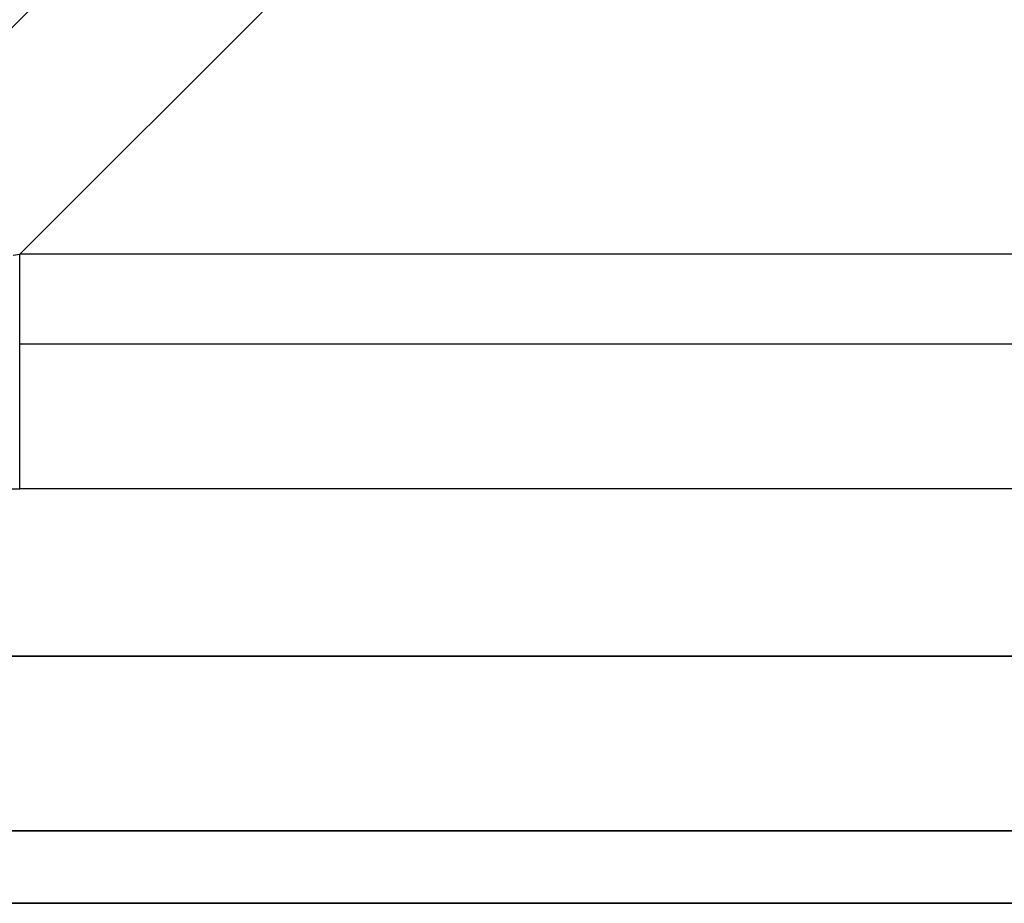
# Model space of a CAD drawing. Header units: millimetres. Extents: x -299 to -179, y 76 to 121.
# Tile 3 of 69: x -298.397 to -297.401, y 75.585 to 76.479. Entities that reach past the tile are written whole.
import ezdxf

# ---------------------------------------------------------------- set-up
doc = ezdxf.new("R2010")
doc.units = ezdxf.units.MM
doc.header["$MEASUREMENT"] = 0
doc.layers.add('Predefinito', color=7, linetype='Continuous', true_color=0x000000)

msp = doc.modelspace()

# ---------------------------------------------------------------- linework, layer by layer
at = {"layer": 'Predefinito'}
for p, q in [((-298.57543, 76.30074, -0.1441), (-295.67068, 79.20549, -8.93456)), ((-298.39715, 76.24165, -0.17156), (-295.51053, 79.12827, -8.90716)), ((-298.4039, 76.24067, -0.16978), (-298.39715, 76.24165, -0.17156)), ((-298.39715, 76.23878, -0.16336), (-298.39715, 76.24165, -0.17156)), ((-239.29121, 76.24165, -0.17156), (-298.39715, 76.24165, -0.17156)), ((-298.39715, 76.23563, -0.15526), (-298.39715, 76.23878, -0.16336)), ((-298.39715, 76.23219, -0.14727), (-298.39715, 76.23563, -0.15526)), ((-298.39715, 76.22849, -0.13941), (-298.39715, 76.23219, -0.14727)), ((-298.39715, 76.22451, -0.13169), (-298.39715, 76.22849, -0.13941)), ((-298.39715, 76.22026, -0.1241), (-298.39715, 76.22451, -0.13169)), ((-298.39715, 76.21575, -0.11667), (-298.39715, 76.22026, -0.1241)), ((-298.39715, 76.21099, -0.1094), (-298.39715, 76.21575, -0.11667)), ((-298.39715, 76.20598, -0.1023), (-298.39715, 76.21099, -0.1094)), ((-298.39715, 76.20072, -0.09538), (-298.39715, 76.20598, -0.1023)), ((-298.39715, 76.19523, -0.08864), (-298.39715, 76.20072, -0.09538)), ((-298.39715, 76.1895, -0.0821), (-298.39715, 76.19523, -0.08864)), ((-298.39715, 76.18356, -0.07576), (-298.39715, 76.1895, -0.0821)), ((-298.39715, 76.17739, -0.06964), (-298.39715, 76.18356, -0.07576)), ((-298.39715, 76.17102, -0.06373), (-298.39715, 76.17739, -0.06964)), ((-298.39715, 76.16444, -0.05804), (-298.39715, 76.17102, -0.06373)), ((-298.39715, 76.15767, -0.05259), (-298.39715, 76.16444, -0.05804)), ((-298.39715, 76.15072, -0.04738), (-298.39715, 76.15767, -0.05259)), ((-298.39715, 76.14359, -0.04241), (-298.39715, 76.15072, -0.04738)), ((-239.29121, 76.15072, -0.04738), (-298.39715, 76.15072, -0.04738)), ((-298.39715, 76.13628, -0.03769), (-298.39715, 76.14359, -0.04241)), ((-298.39715, 76.12883, -0.03323), (-298.39715, 76.13628, -0.03769)), ((-298.39715, 76.12121, -0.02904), (-298.39715, 76.12883, -0.03323)), ((-298.39715, 76.11346, -0.0251), (-298.39715, 76.12121, -0.02904)), ((-298.39715, 76.10558, -0.02144), (-298.39715, 76.11346, -0.0251)), ((-298.39715, 76.09757, -0.01806), (-298.39715, 76.10558, -0.02144)), ((-298.39715, 76.08945, -0.01496), (-298.39715, 76.09757, -0.01806)), ((-298.39715, 76.08123, -0.01214), (-298.39715, 76.08945, -0.01496)), ((-298.39715, 76.07292, -0.00961), (-298.39715, 76.08123, -0.01214)), ((-298.39715, 76.06452, -0.00737), (-298.39715, 76.07292, -0.00961)), ((-298.39715, 76.05605, -0.00542), (-298.39715, 76.06452, -0.00737)), ((-298.39715, 76.04752, -0.00377), (-298.39715, 76.05605, -0.00542)), ((-298.39715, 76.03893, -0.00241), (-298.39715, 76.04752, -0.00377)), ((-298.39715, 76.0303, -0.00136), (-298.39715, 76.03893, -0.00241)), ((-298.39715, 76.02165, -0.0006), (-298.39715, 76.0303, -0.00136)), ((-298.39715, 76.01297, -0.00015), (-298.39715, 76.02165, -0.0006)), ((-298.39715, 76.00428), (-298.39715, 76.01297, -0.00015)), ((-298.4131, 76.00424), (-298.39715, 76.00428)), ((-239.29121, 76.00428), (-298.39715, 76.00428)), ((-239.29121, 75.83496, -14), (-299.04121, 75.83496, -14)), ((-299.04121, 75.83496), (-239.29121, 75.83496)), ((-239.29121, 75.65818, -13.92678), (-299.04121, 75.65818, -13.92678)), ((-299.04121, 75.65818, -0.07322), (-239.29121, 75.65818, -0.07322)), ((-239.29121, 75.58496, -13.75), (-299.04121, 75.58496, -13.75)), ((-299.04121, 75.58496, -0.25), (-239.29121, 75.58496, -0.25)), ((-299.04121, 75.58496, -7), (-239.29121, 75.58496, -7))]:
    msp.add_line(p, q, dxfattribs=at)

doc.saveas('drawing.dxf')
